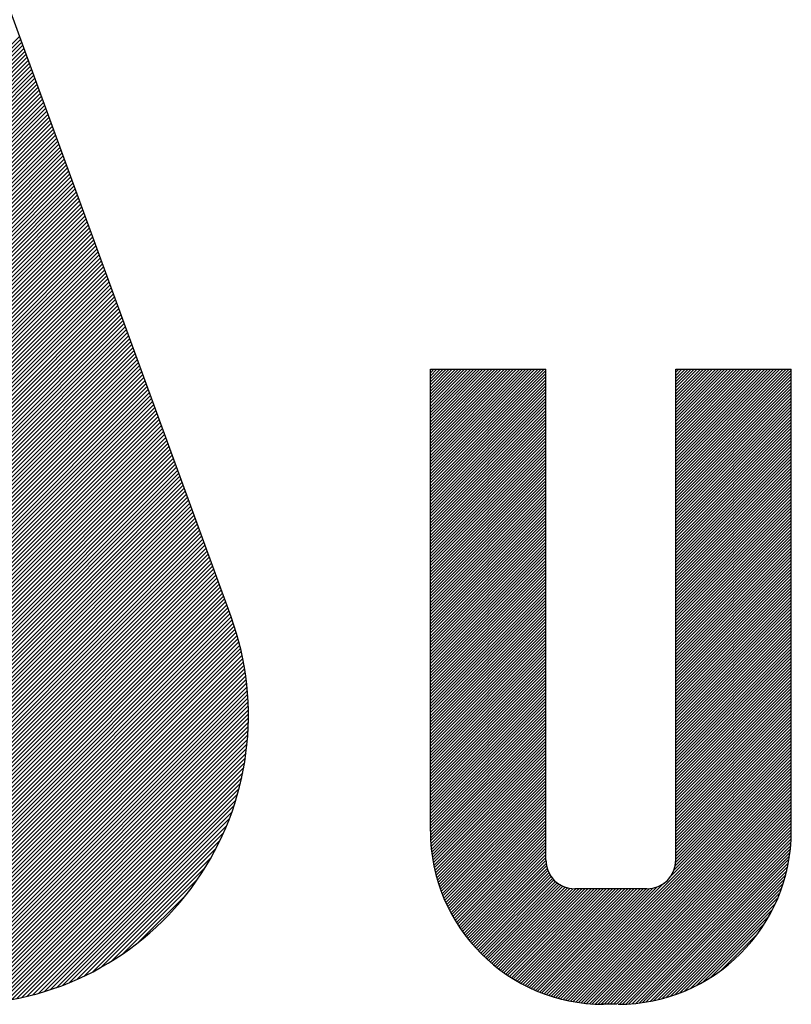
# Model space of a CAD drawing. Header units: millimetres. Extents: x 0 to 1733, y 0 to 1188.
# Tile 95 of 157: x 180 to 201, y 1010 to 1037. Entities that reach past the tile are written whole.
import ezdxf

# ---------------------------------------------------------------- set-up
doc = ezdxf.new("R2010")
doc.units = ezdxf.units.MM
doc.header["$LTSCALE"] = 0.727559
doc.layers.add('NoLayerName_001', color=7, linetype='Continuous')

# ---------------------------------------------------------------- blocks, each defined once
blk = doc.blocks.new('*X32')
at = {"color": 7, "linetype": 'Continuous', "lineweight": 25}
for p, q in [((0, 1.2894), (0.7728, 2.0623)), ((0, 1.3102), (0.752, 2.0623)), ((0, 1.331), (0.7312, 2.0623)), ((0, 1.3518), (0.7104, 2.0623)), ((0, 1.3726), (0.6896, 2.0623)), ((0, 1.3934), (0.6688, 2.0623)), ((0, 1.4142), (0.648, 2.0623)), ((0, 1.435), (0.6273, 2.0623)), ((0, 1.4558), (0.6065, 2.0623)), ((0, 1.4766), (0.5857, 2.0623)), ((0, 1.4974), (0.5649, 2.0623)), ((0, 1.5182), (0.5441, 2.0623)), ((0, 1.539), (0.5233, 2.0623)), ((0, 1.5598), (0.5025, 2.0623)), ((0, 1.5806), (0.4817, 2.0623)), ((0, 1.6014), (0.4609, 2.0623)), ((0, 1.6222), (0.4401, 2.0623)), ((0, 1.643), (0.4193, 2.0623)), ((0, 1.6638), (0.3985, 2.0623)), ((0, 1.6846), (0.3777, 2.0623)), ((0, 1.7054), (0.3569, 2.0623)), ((0, 1.7262), (0.3361, 2.0623)), ((0, 1.747), (0.3153, 2.0623)), ((0, 1.7678), (0.2945, 2.0623)), ((0, 1.7886), (0.2737, 2.0623)), ((0, 1.8094), (0.2529, 2.0623)), ((0, 1.8302), (0.2321, 2.0623)), ((0, 1.851), (0.2113, 2.0623)), ((0, 1.8718), (0.1905, 2.0623)), ((0, 1.8926), (0.1697, 2.0623)), ((0, 1.9133), (0.1489, 2.0623)), ((0, 1.9341), (0.1281, 2.0623)), ((0, 1.9549), (0.1073, 2.0623)), ((0, 1.9757), (0.0865, 2.0623)), ((0, 1.9965), (0.0657, 2.0623)), ((0, 2.0173), (0.0449, 2.0623)), ((0, 2.0381), (0.0241, 2.0623)), ((0, 2.0589), (0.0033, 2.0623)), ((0, 1.2686), (0.7843, 2.0529)), ((0, 1.2478), (0.7843, 2.0321)), ((0, 1.227), (0.7843, 2.0114)), ((1.6667, 1.6459), (2.0831, 2.0623)), ((1.6667, 1.6667), (2.0623, 2.0623)), ((1.6667, 1.6875), (2.0415, 2.0623)), ((1.6667, 1.7083), (2.0207, 2.0623)), ((1.6667, 1.7291), (1.9999, 2.0623)), ((1.6667, 1.7499), (1.9791, 2.0623)), ((1.6667, 1.7707), (1.9583, 2.0623)), ((1.6667, 1.7915), (1.9375, 2.0623)), ((1.6667, 1.8122), (1.9167, 2.0623)), ((1.6667, 1.833), (1.8959, 2.0623)), ((1.6667, 1.8538), (1.8751, 2.0623)), ((1.6667, 1.8746), (1.8543, 2.0623)), ((1.6667, 1.8954), (1.8335, 2.0623)), ((1.6667, 1.9162), (1.8127, 2.0623)), ((1.6667, 1.937), (1.7919, 2.0623)), ((1.6667, 1.9578), (1.7711, 2.0623)), ((1.6667, 1.9786), (1.7503, 2.0623)), ((1.6667, 1.9994), (1.7295, 2.0623)), ((1.6667, 2.0202), (1.7087, 2.0623)), ((1.6667, 2.041), (1.6879, 2.0623)), ((1.6667, 2.0618), (1.6671, 2.0623)), ((0, 1.2062), (0.7843, 1.9906)), ((0, 1.1854), (0.7843, 1.9698)), ((0, 1.1646), (0.7843, 1.949)), ((0, 1.1438), (0.7843, 1.9282)), ((0, 1.1231), (0.7843, 1.9074)), ((0, 1.1023), (0.7843, 1.8866)), ((0, 1.0815), (0.7843, 1.8658)), ((0, 1.0607), (0.7843, 1.845)), ((0, 1.0399), (0.7843, 1.8242)), ((0, 1.0191), (0.7843, 1.8034)), ((0, 0.9983), (0.7843, 1.7826)), ((0, 0.9775), (0.7843, 1.7618)), ((0, 0.9567), (0.7843, 1.741)), ((0, 0.9359), (0.7843, 1.7202)), ((0, 0.9151), (0.7843, 1.6994)), ((0, 0.8943), (0.7843, 1.6786)), ((0, 0.8735), (0.7843, 1.6578)), ((0, 0.8527), (0.7843, 1.637)), ((0, 0.8319), (0.7843, 1.6162)), ((0, 0.8111), (0.7843, 1.5954)), ((0, 0.7903), (0.7843, 1.5746)), ((0, 0.7695), (0.7843, 1.5538)), ((0, 0.7487), (0.7843, 1.533)), ((0, 0.7279), (0.7843, 1.5122)), ((0, 0.7071), (0.7843, 1.4914)), ((0, 0.6863), (0.7843, 1.4706)), ((0, 0.6655), (0.7843, 1.4498)), ((0, 0.6447), (0.7843, 1.429)), ((0, 0.6239), (0.7843, 1.4082)), ((0, 0.6031), (0.7843, 1.3874)), ((0, 0.5823), (0.7843, 1.3666)), ((0, 0.5615), (0.7843, 1.3458)), ((0, 0.5407), (0.7843, 1.325)), ((0, 0.5199), (0.7843, 1.3042)), ((0, 0.4991), (0.7843, 1.2834)), ((0, 0.4783), (0.7843, 1.2627)), ((0, 0.4575), (0.7843, 1.2419)), ((0, 0.4367), (0.7843, 1.2211)), ((0, 0.4159), (0.7843, 1.2003)), ((0, 0.3951), (0.7843, 1.1795)), ((0, 0.3744), (0.7843, 1.1587)), ((0, 0.3536), (0.7843, 1.1379)), ((0, 0.3328), (0.7843, 1.1171)), ((0, 0.312), (0.7843, 1.0963)), ((0, 0.2912), (0.7843, 1.0755)), ((0, 0.2704), (0.7843, 1.0547)), ((0, 0.2496), (0.7843, 1.0339)), ((0, 0.2288), (0.7843, 1.0131)), ((0, 0.208), (0.7843, 0.9923)), ((0, 0.1872), (0.7843, 0.9715)), ((0, 0.1664), (0.7843, 0.9507)), ((0, 0.1456), (0.7843, 0.9299)), ((0, 0.1248), (0.7843, 0.9091)), ((0, 0.104), (0.7843, 0.8883)), ((0, 0.0832), (0.7843, 0.8675)), ((0, 0.0624), (0.7843, 0.8467)), ((0, 0.0416), (0.7843, 0.8259)), ((0, 0.0208), (0.7843, 0.8051)), ((0, 0), (0.7843, 0.7843))]:
    blk.add_line(p, q, dxfattribs=at)
blk = doc.blocks.new('*X33')
at = {"color": 7, "linetype": 'Continuous', "lineweight": 25}
for p, q in [((1.6667, 2.9078), (2.4366, 3.6777)), ((1.6667, 2.9286), (2.4158, 3.6777)), ((1.6667, 2.9494), (2.395, 3.6777)), ((1.6667, 2.9702), (2.3742, 3.6777)), ((1.6667, 2.991), (2.3534, 3.6777)), ((1.6667, 3.0118), (2.3326, 3.6777)), ((1.6667, 3.0326), (2.3118, 3.6777)), ((1.6667, 3.0534), (2.291, 3.6777)), ((1.6667, 3.0742), (2.2702, 3.6777)), ((1.6667, 3.095), (2.2494, 3.6777)), ((1.6667, 3.1158), (2.2286, 3.6777)), ((1.6667, 3.1366), (2.2078, 3.6777)), ((1.6667, 3.1574), (2.187, 3.6777)), ((1.6667, 3.1782), (2.1662, 3.6777)), ((1.6667, 3.1989), (2.1455, 3.6777)), ((1.6667, 3.2197), (2.1247, 3.6777)), ((1.6667, 3.2405), (2.1039, 3.6777)), ((1.6667, 2.887), (2.451, 3.6713)), ((1.6667, 2.8662), (2.451, 3.6505)), ((1.6667, 2.8454), (2.451, 3.6297)), ((1.6667, 2.8246), (2.451, 3.6089)), ((1.6667, 2.8038), (2.451, 3.5881)), ((1.6667, 2.783), (2.451, 3.5673)), ((1.6667, 2.7622), (2.451, 3.5465)), ((1.6667, 2.7414), (2.451, 3.5257)), ((1.6667, 2.7206), (2.451, 3.5049)), ((1.6667, 2.6998), (2.451, 3.4841)), ((1.6667, 2.679), (2.451, 3.4633)), ((1.6667, 2.6582), (2.451, 3.4425)), ((1.6667, 2.6374), (2.451, 3.4217)), ((1.6667, 2.6166), (2.451, 3.4009)), ((1.6667, 2.5958), (2.451, 3.3801)), ((1.6667, 2.575), (2.451, 3.3593)), ((1.6667, 2.5542), (2.451, 3.3385)), ((1.6667, 2.5334), (2.451, 3.3177)), ((1.6667, 2.5126), (2.451, 3.297)), ((1.6667, 2.4918), (2.451, 3.2762)), ((1.6667, 2.471), (2.451, 3.2554)), ((1.6667, 2.4502), (2.451, 3.2346)), ((1.6667, 2.4294), (2.451, 3.2138)), ((1.6667, 2.4087), (2.451, 3.193)), ((1.6667, 2.3879), (2.451, 3.1722)), ((1.6667, 2.3671), (2.451, 3.1514)), ((1.6667, 2.3463), (2.451, 3.1306)), ((1.6667, 2.3255), (2.451, 3.1098)), ((1.6667, 2.3047), (2.451, 3.089)), ((1.6667, 2.2839), (2.451, 3.0682)), ((1.6667, 2.2631), (2.451, 3.0474)), ((1.6667, 2.2423), (2.451, 3.0266)), ((1.6667, 2.2215), (2.451, 3.0058)), ((1.6667, 2.2007), (2.451, 2.985)), ((1.6667, 2.1799), (2.451, 2.9642)), ((1.6667, 2.1591), (2.451, 2.9434)), ((1.6667, 2.1383), (2.451, 2.9226)), ((1.6667, 2.1175), (2.451, 2.9018)), ((1.6667, 2.0967), (2.451, 2.881)), ((1.6667, 2.0759), (2.451, 2.8602)), ((1.6667, 2.0551), (2.451, 2.8394)), ((1.6667, 2.0343), (2.451, 2.8186)), ((1.6667, 2.0135), (2.451, 2.7978)), ((1.6667, 1.9927), (2.451, 2.777)), ((1.6667, 1.9719), (2.451, 2.7562)), ((1.6667, 1.9511), (2.451, 2.7354)), ((1.6667, 1.9303), (2.451, 2.7146)), ((1.6667, 1.9095), (2.451, 2.6938)), ((1.6667, 1.8887), (2.451, 2.673)), ((1.6667, 1.8679), (2.451, 2.6522)), ((1.6667, 1.8471), (2.451, 2.6314)), ((1.6667, 1.8263), (2.451, 2.6106)), ((1.6667, 1.8055), (2.451, 2.5898)), ((1.6667, 1.7847), (2.451, 2.569)), ((1.6667, 1.7639), (2.451, 2.5483)), ((1.6667, 1.7431), (2.451, 2.5275)), ((1.6667, 1.7223), (2.451, 2.5067)), ((1.6667, 1.7015), (2.451, 2.4859)), ((1.6667, 1.6807), (2.451, 2.4651)), ((1.6667, 1.66), (2.451, 2.4443)), ((1.6667, 1.6392), (2.451, 2.4235)), ((0, 1.5947), (0.7843, 2.379)), ((0, 1.5739), (0.7843, 2.3582)), ((1.6667, 1.6184), (2.451, 2.4027)), ((1.6667, 1.5976), (2.451, 2.3819)), ((1.6667, 1.5768), (2.451, 2.3611)), ((0, 1.5531), (0.7843, 2.3374)), ((0, 1.5323), (0.7843, 2.3166)), ((0, 1.5115), (0.7843, 2.2958)), ((0, 1.4907), (0.7843, 2.275)), ((1.6667, 1.556), (2.451, 2.3403)), ((1.6667, 1.5352), (2.451, 2.3195)), ((1.6667, 1.5144), (2.451, 2.2987)), ((0, 1.4699), (0.7843, 2.2542)), ((0, 1.4491), (0.7843, 2.2334)), ((0, 1.4283), (0.7843, 2.2126)), ((0, 1.4075), (0.7843, 2.1918)), ((0, 1.3867), (0.7843, 2.171)), ((0, 1.3659), (0.7843, 2.1502)), ((0, 1.3451), (0.7843, 2.1294)), ((0, 1.3243), (0.7843, 2.1086)), ((0, 1.3035), (0.7843, 2.0878)), ((0, 1.2827), (0.7843, 2.067)), ((0, 1.2619), (0.7843, 2.0462)), ((0, 1.2411), (0.7843, 2.0254)), ((0, 1.2203), (0.7843, 2.0046)), ((0, 1.1995), (0.7843, 1.9838)), ((0, 1.1787), (0.7843, 1.963)), ((0, 1.1579), (0.7843, 1.9422)), ((0, 1.1371), (0.7843, 1.9214)), ((0, 1.1163), (0.7843, 1.9007)), ((0, 1.0955), (0.7843, 1.8799)), ((0, 1.0747), (0.7843, 1.8591)), ((0, 1.0539), (0.7843, 1.8383)), ((0, 1.0331), (0.7843, 1.8175)), ((0, 1.0124), (0.7843, 1.7967)), ((0, 0.9916), (0.7843, 1.7759)), ((0, 0.9708), (0.7843, 1.7551)), ((0, 0.95), (0.7843, 1.7343)), ((0, 0.9292), (0.7843, 1.7135)), ((0, 0.9084), (0.7843, 1.6927)), ((0, 0.8876), (0.7843, 1.6719)), ((0, 0.8668), (0.7843, 1.6511)), ((0, 0.846), (0.7843, 1.6303)), ((0, 0.8252), (0.7843, 1.6095)), ((0, 0.8044), (0.7843, 1.5887)), ((0, 0.7836), (0.7843, 1.5679)), ((0, 0.7628), (0.7843, 1.5471)), ((0, 0.742), (0.7843, 1.5263)), ((0, 0.7212), (0.7843, 1.5055)), ((0, 0.7004), (0.7843, 1.4847)), ((0, 0.6796), (0.7843, 1.4639)), ((0, 0.6588), (0.7843, 1.4431)), ((0, 0.638), (0.7843, 1.4223)), ((0, 0.6172), (0.7843, 1.4015)), ((0, 0.5964), (0.7843, 1.3807)), ((0, 0.5756), (0.7843, 1.3599)), ((0, 0.5548), (0.7843, 1.3391)), ((0, 0.534), (0.7843, 1.3183)), ((0.0003, 0.5135), (0.7843, 1.2975)), ((0.0009, 0.4934), (0.7843, 1.2767)), ((0.0019, 0.4735), (0.7843, 1.2559)), ((0.0032, 0.454), (0.7843, 1.2351)), ((0.0048, 0.4348), (0.7843, 1.2143)), ((0.0066, 0.4158), (0.7843, 1.1935)), ((0.0088, 0.3972), (0.7843, 1.1727)), ((0.0112, 0.3788), (0.7843, 1.1519)), ((0.0138, 0.3607), (0.7843, 1.1312)), ((0.0167, 0.3428), (0.7843, 1.1104)), ((0.0199, 0.3251), (0.7843, 1.0896)), ((0.0233, 0.3077), (0.7843, 1.0688)), ((0.0269, 0.2905), (0.7843, 1.048)), ((0.0307, 0.2735), (0.7843, 1.0272)), ((0.0347, 0.2568), (0.7843, 1.0064)), ((0.039, 0.2402), (0.7843, 0.9856)), ((0.0434, 0.2239), (0.7843, 0.9648)), ((0.048, 0.2077), (0.7843, 0.944)), ((0.0529, 0.1917), (0.7843, 0.9232)), ((0.0579, 0.176), (0.7843, 0.9024)), ((0.0631, 0.1604), (0.7843, 0.8816)), ((0.0685, 0.145), (0.7843, 0.8608)), ((0.074, 0.1297), (0.7843, 0.84)), ((0.0798, 0.1146), (0.7843, 0.8192)), ((0.0857, 0.0998), (0.7843, 0.7984)), ((0.0917, 0.085), (0.7843, 0.7776)), ((0.098, 0.0705), (0.7843, 0.7568)), ((0.1044, 0.0561), (0.7843, 0.736)), ((0.1109, 0.0418), (0.7843, 0.7152)), ((0.1176, 0.0277), (0.7843, 0.6944)), ((0.1245, 0.0138), (0.7843, 0.6736)), ((0.1315, 0), (0.7843, 0.6528))]:
    blk.add_line(p, q, dxfattribs=at)
blk = doc.blocks.new('*X34')
at = {"color": 7, "linetype": 'Continuous', "lineweight": 25}
for p, q in [((1.528, 2.1296), (2.3123, 2.9139)), ((1.528, 2.1088), (2.3123, 2.8931)), ((1.528, 2.088), (2.3123, 2.8723)), ((1.528, 2.0672), (2.3123, 2.8515)), ((1.528, 2.0464), (2.3123, 2.8307)), ((1.528, 2.0256), (2.3123, 2.8099)), ((1.528, 2.0048), (2.3123, 2.7891)), ((1.528, 1.984), (2.3123, 2.7683)), ((1.528, 1.9632), (2.3123, 2.7475)), ((1.528, 1.9424), (2.3123, 2.7267)), ((1.528, 1.9216), (2.3123, 2.7059)), ((1.528, 1.9008), (2.3123, 2.6851)), ((1.528, 1.88), (2.3123, 2.6643)), ((1.528, 1.8592), (2.3123, 2.6435)), ((1.528, 1.8384), (2.3123, 2.6227)), ((1.528, 1.8176), (2.3123, 2.6019)), ((1.528, 1.7968), (2.3123, 2.5811)), ((1.528, 1.776), (2.3123, 2.5603)), ((1.528, 1.7552), (2.3123, 2.5395)), ((1.528, 1.7344), (2.3123, 2.5187)), ((1.528, 1.7136), (2.3123, 2.4979)), ((1.528, 1.6928), (2.3123, 2.4771)), ((1.528, 1.672), (2.3123, 2.4563)), ((1.528, 1.6512), (2.3123, 2.4355)), ((1.528, 1.6304), (2.3123, 2.4147)), ((1.528, 1.6096), (2.3123, 2.3939)), ((1.528, 1.5888), (2.3123, 2.3732)), ((1.528, 1.568), (2.3123, 2.3524)), ((1.528, 1.5472), (2.3123, 2.3316)), ((1.528, 1.5264), (2.3123, 2.3108)), ((1.528, 1.5056), (2.3123, 2.29)), ((1.528, 1.4849), (2.3123, 2.2692)), ((1.528, 1.4641), (2.3123, 2.2484)), ((1.528, 1.4433), (2.3123, 2.2276)), ((1.528, 1.4225), (2.3123, 2.2068)), ((1.528, 1.4017), (2.3123, 2.186)), ((1.528, 1.3809), (2.3123, 2.1652)), ((1.528, 1.3601), (2.3123, 2.1444)), ((1.528, 1.3393), (2.3123, 2.1236)), ((1.528, 1.3185), (2.3123, 2.1028)), ((1.528, 1.2977), (2.3123, 2.082)), ((1.528, 1.2769), (2.3123, 2.0612)), ((1.528, 1.2561), (2.3123, 2.0404)), ((1.528, 1.2353), (2.3123, 2.0196)), ((1.528, 1.2145), (2.3123, 1.9988)), ((1.528, 1.1937), (2.3123, 1.978)), ((1.528, 1.1729), (2.3123, 1.9572)), ((1.528, 1.1521), (2.3123, 1.9364)), ((1.528, 1.1313), (2.3123, 1.9156)), ((1.528, 1.1105), (2.3123, 1.8948)), ((1.528, 1.0897), (2.3123, 1.874)), ((1.528, 1.0689), (2.3123, 1.8532)), ((1.528, 1.0481), (2.3123, 1.8324)), ((1.528, 1.0273), (2.3123, 1.8116)), ((1.5273, 0.9643), (2.3123, 1.7492)), ((1.528, 1.0065), (2.3123, 1.7908)), ((1.528, 0.9857), (2.3123, 1.77)), ((1.4904, 0.8649), (2.3123, 1.6868)), ((1.5151, 0.9104), (2.3123, 1.7076)), ((1.5238, 0.9399), (2.3123, 1.7284)), ((0.6968, 0.0505), (2.3123, 1.666)), ((0.7128, 0.0458), (2.3123, 1.6452)), ((0.7291, 0.0412), (2.3123, 1.6244)), ((0.7455, 0.0369), (2.3123, 1.6037)), ((0.7622, 0.0327), (2.3123, 1.5829)), ((0.7791, 0.0288), (2.3123, 1.5621)), ((0.7961, 0.0251), (2.3123, 1.5413)), ((0.8134, 0.0216), (2.3123, 1.5205)), ((0.831, 0.0183), (2.3123, 1.4997)), ((0.8487, 0.0153), (2.3123, 1.4789)), ((0.8667, 0.0125), (2.3123, 1.4581)), ((0.885, 0.01), (2.3123, 1.4373)), ((0.9035, 0.0077), (2.3123, 1.4165)), ((0.9223, 0.0057), (2.3123, 1.3957)), ((0.9414, 0.004), (2.3123, 1.3749)), ((0.9608, 0.0025), (2.3123, 1.3541)), ((0.9804, 0.0014), (2.3123, 1.3333)), ((1.0004, 0.0006), (2.3123, 1.3125)), ((1.0207, 0.0001), (2.3123, 1.2917)), ((1.0414, 0), (2.3123, 1.2709)), ((0, 0.6224), (0.6457, 1.268)), ((0.0073, 0.6089), (0.6457, 1.2472)), ((0.0148, 0.5955), (0.6457, 1.2264)), ((0.0224, 0.5823), (0.6457, 1.2056)), ((1.0622, 0), (2.3123, 1.2501)), ((1.083, 0), (2.3123, 1.2293)), ((1.1038, 0), (2.3123, 1.2085)), ((0.0301, 0.5693), (0.6457, 1.1848)), ((0.038, 0.5564), (0.6457, 1.164)), ((0.046, 0.5436), (0.6457, 1.1432)), ((1.1246, 0), (2.3123, 1.1877)), ((1.1454, 0), (2.3123, 1.1669)), ((1.1666, 0.0004), (2.3119, 1.1457)), ((0.0542, 0.531), (0.6457, 1.1224)), ((0.0625, 0.5185), (0.6457, 1.1016)), ((0.071, 0.5062), (0.6457, 1.0808)), ((1.1882, 0.0012), (2.3112, 1.1242)), ((1.2101, 0.0023), (2.31, 1.1022)), ((1.2326, 0.004), (2.3083, 1.0797)), ((0.0796, 0.4939), (0.6457, 1.06)), ((0.0883, 0.4819), (0.6457, 1.0392)), ((0.0971, 0.4699), (0.6457, 1.0184)), ((1.2555, 0.0061), (2.3062, 1.0568)), ((1.2789, 0.0087), (2.3036, 1.0334)), ((1.3029, 0.0119), (2.3004, 1.0094)), ((0.1061, 0.4581), (0.6457, 0.9976)), ((0.1152, 0.4464), (0.6457, 0.9769)), ((0.1245, 0.4349), (0.647, 0.9574)), ((0.1339, 0.4235), (0.65, 0.9396)), ((1.3275, 0.0157), (2.2966, 0.9848)), ((1.3528, 0.0202), (2.2921, 0.9596)), ((0.1434, 0.4122), (0.6542, 0.923)), ((0.153, 0.4011), (0.6596, 0.9077)), ((0.1628, 0.39), (0.6661, 0.8933)), ((0.1727, 0.3791), (0.6734, 0.8798)), ((1.3787, 0.0253), (2.287, 0.9336)), ((1.4055, 0.0313), (2.281, 0.9068)), ((1.4332, 0.0382), (2.2741, 0.8792)), ((0.1828, 0.3684), (0.6816, 0.8672)), ((0.1929, 0.3578), (0.6906, 0.8554)), ((0.2032, 0.3473), (0.7004, 0.8444)), ((0.2137, 0.3369), (0.711, 0.8342)), ((0.2242, 0.3267), (0.7224, 0.8248)), ((0.2349, 0.3166), (0.7346, 0.8162)), ((0.2457, 0.3066), (0.7476, 0.8084)), ((0.6809, 0.0554), (1.4474, 0.8219)), ((1.4618, 0.0461), (2.2663, 0.8505)), ((1.4917, 0.0551), (2.2572, 0.8206)), ((0.2567, 0.2967), (0.7615, 0.8015)), ((0.2678, 0.287), (0.7763, 0.7955)), ((0.279, 0.2774), (0.7922, 0.7907)), ((0.2903, 0.268), (0.8094, 0.787)), ((0.3018, 0.2587), (0.828, 0.7848)), ((0.3134, 0.2495), (0.8483, 0.7843)), ((0.3252, 0.2404), (0.8691, 0.7843)), ((0.337, 0.2315), (0.8899, 0.7843)), ((0.349, 0.2227), (0.9107, 0.7843)), ((0.3612, 0.214), (0.9315, 0.7843)), ((0.3735, 0.2055), (0.9523, 0.7843)), ((0.3859, 0.1971), (0.973, 0.7843)), ((0.3984, 0.1889), (0.9938, 0.7843)), ((0.4111, 0.1808), (1.0146, 0.7843)), ((0.424, 0.1728), (1.0354, 0.7843)), ((0.4369, 0.165), (1.0562, 0.7843)), ((0.4501, 0.1573), (1.077, 0.7843)), ((0.4633, 0.1498), (1.0978, 0.7843)), ((0.4767, 0.1424), (1.1186, 0.7843)), ((0.4903, 0.1352), (1.1394, 0.7843)), ((0.504, 0.1281), (1.1602, 0.7843)), ((0.5178, 0.1211), (1.181, 0.7843)), ((0.5319, 0.1144), (1.2018, 0.7843)), ((0.546, 0.1077), (1.2226, 0.7843)), ((0.5603, 0.1012), (1.2434, 0.7843)), ((0.5748, 0.0949), (1.2642, 0.7843)), ((0.5895, 0.0888), (1.285, 0.7843)), ((0.6043, 0.0828), (1.3058, 0.7843)), ((0.6193, 0.077), (1.3266, 0.7843)), ((0.6344, 0.0713), (1.3481, 0.785)), ((0.6497, 0.0658), (1.3724, 0.7885)), ((0.6652, 0.0606), (1.4019, 0.7972)), ((1.5228, 0.0655), (2.2468, 0.7895)), ((1.5556, 0.0774), (2.2349, 0.7567)), ((1.5903, 0.0913), (2.221, 0.7221)), ((1.6273, 0.1076), (2.2047, 0.685)), ((1.6676, 0.127), (2.1853, 0.6447)), ((1.7122, 0.1509), (2.1615, 0.6001)), ((1.7637, 0.1815), (2.1308, 0.5486)), ((1.8284, 0.2254), (2.0869, 0.4839))]:
    blk.add_line(p, q, dxfattribs=at)
blk = doc.blocks.new('*X43')
at = {"color": 7, "linetype": 'Continuous', "lineweight": 25}
for p, q in [((3.6013, 4.4185), (5.7576, 6.5748)), ((3.6087, 4.3982), (5.765, 6.5545)), ((3.6161, 4.3778), (5.7724, 6.5342)), ((3.6235, 4.3575), (5.7798, 6.5138)), ((3.6309, 4.3372), (5.7872, 6.4935)), ((3.6383, 4.3168), (5.7946, 6.4732)), ((3.6457, 4.2965), (5.802, 6.4528)), ((3.6531, 4.2762), (5.8094, 6.4325)), ((3.6605, 4.2558), (5.8168, 6.4122)), ((3.6679, 4.2355), (5.8242, 6.3918)), ((3.6753, 4.2152), (5.8316, 6.3715)), ((3.6827, 4.1948), (5.839, 6.3512)), ((3.6901, 4.1745), (5.8464, 6.3309)), ((3.6975, 4.1542), (5.8538, 6.3105)), ((3.7049, 4.1339), (5.8612, 6.2902)), ((3.7123, 4.1135), (5.8686, 6.2699)), ((3.7197, 4.0932), (5.876, 6.2495)), ((3.7271, 4.0729), (5.8834, 6.2292)), ((3.7345, 4.0525), (5.8908, 6.2089)), ((3.7419, 4.0322), (5.8982, 6.1885)), ((3.7493, 4.0119), (5.9056, 6.1682)), ((3.7567, 3.9915), (5.913, 6.1479)), ((3.7641, 3.9712), (5.9204, 6.1276)), ((3.7715, 3.9509), (5.9278, 6.1072)), ((3.7789, 3.9306), (5.9352, 6.0869)), ((3.7863, 3.9102), (5.9426, 6.0666)), ((3.7937, 3.8899), (5.95, 6.0462)), ((3.8011, 3.8696), (5.9574, 6.0259)), ((3.8085, 3.8492), (5.9648, 6.0056)), ((3.8159, 3.8289), (5.9722, 5.9852)), ((3.8233, 3.8086), (5.9796, 5.9649)), ((3.8307, 3.7882), (5.987, 5.9446)), ((3.8381, 3.7679), (5.9944, 5.9243)), ((3.8455, 3.7476), (6.0018, 5.9039)), ((3.8529, 3.7273), (6.0092, 5.8836)), ((3.8603, 3.7069), (6.0166, 5.8633)), ((3.8677, 3.6866), (6.024, 5.8429)), ((3.8751, 3.6663), (6.0314, 5.8226)), ((3.8825, 3.6459), (6.0388, 5.8023)), ((3.8899, 3.6256), (6.0462, 5.7819)), ((3.8973, 3.6053), (6.0536, 5.7616)), ((3.9047, 3.5849), (6.061, 5.7413)), ((3.9121, 3.5646), (6.0684, 5.7209)), ((3.9195, 3.5443), (6.0758, 5.7006)), ((3.9269, 3.524), (6.0832, 5.6803)), ((3.9343, 3.5036), (6.0906, 5.66)), ((3.9417, 3.4833), (6.098, 5.6396)), ((3.9491, 3.463), (6.1054, 5.6193)), ((3.9565, 3.4426), (6.1128, 5.599)), ((3.9639, 3.4223), (6.1202, 5.5786)), ((3.9713, 3.402), (6.1276, 5.5583)), ((3.9787, 3.3816), (6.135, 5.538)), ((3.9861, 3.3613), (6.1424, 5.5176)), ((3.9935, 3.341), (6.1498, 5.4973)), ((4.0009, 3.3207), (6.1572, 5.477)), ((4.0083, 3.3003), (6.1646, 5.4567)), ((4.0157, 3.28), (6.172, 5.4363)), ((4.0231, 3.2597), (6.1794, 5.416)), ((4.0305, 3.2393), (6.1868, 5.3957)), ((4.0379, 3.219), (6.1942, 5.3753)), ((4.0453, 3.1987), (6.2016, 5.355)), ((4.0527, 3.1783), (6.209, 5.3347)), ((4.0601, 3.158), (6.2164, 5.3143)), ((4.0675, 3.1377), (6.2238, 5.294)), ((4.0749, 3.1174), (6.2312, 5.2737)), ((4.0823, 3.097), (6.2386, 5.2534)), ((4.0897, 3.0767), (6.246, 5.233)), ((4.0971, 3.0564), (6.2534, 5.2127)), ((4.1045, 3.036), (6.2608, 5.1924)), ((4.1119, 3.0157), (6.2682, 5.172)), ((4.1193, 2.9954), (6.2756, 5.1517)), ((4.1267, 2.975), (6.283, 5.1314)), ((4.1341, 2.9547), (6.2904, 5.111)), ((4.1415, 2.9344), (6.2978, 5.0907)), ((4.1489, 2.9141), (6.3052, 5.0704)), ((4.1563, 2.8937), (6.3126, 5.0501)), ((4.1637, 2.8734), (6.32, 5.0297)), ((4.1711, 2.8531), (6.3274, 5.0094)), ((4.1785, 2.8327), (6.3348, 4.9891)), ((4.1859, 2.8124), (6.3422, 4.9687)), ((1.4844, 0), (6.3718, 4.8874)), ((4.1933, 2.7921), (6.3496, 4.9484)), ((4.2007, 2.7717), (6.357, 4.9281)), ((4.2081, 2.7514), (6.3644, 4.9077)), ((0, 0.8449), (2.1563, 3.0013)), ((0.0074, 0.8246), (2.1637, 2.9809)), ((0.0148, 0.8043), (2.1711, 2.9606)), ((0.0222, 0.7839), (2.1785, 2.9403)), ((0.0296, 0.7636), (2.1859, 2.9199)), ((0.037, 0.7433), (2.1933, 2.8996)), ((0.0444, 0.7229), (2.2007, 2.8793)), ((0.0518, 0.7026), (2.2081, 2.8589)), ((0.0592, 0.6823), (2.2155, 2.8386)), ((0.0666, 0.6619), (2.2229, 2.8183)), ((0.074, 0.6416), (2.2303, 2.798)), ((0.0814, 0.6213), (2.2377, 2.7776)), ((0.0888, 0.601), (2.2451, 2.7573)), ((0.0962, 0.5806), (2.2607, 2.7451)), ((0.1036, 0.5603), (2.2884, 2.7451)), ((0.111, 0.54), (2.3161, 2.7451)), ((0.1184, 0.5196), (2.3439, 2.7451)), ((0.1258, 0.4993), (2.3716, 2.7451)), ((0.1332, 0.479), (2.3993, 2.7451)), ((0.1406, 0.4586), (2.427, 2.7451)), ((0.148, 0.4383), (2.4548, 2.7451)), ((0.1554, 0.418), (2.4825, 2.7451)), ((0.1628, 0.3977), (2.5102, 2.7451)), ((0.1702, 0.3773), (2.538, 2.7451)), ((0.1776, 0.357), (2.5657, 2.7451)), ((0.185, 0.3367), (2.5934, 2.7451)), ((0.1924, 0.3163), (2.6212, 2.7451)), ((0.1998, 0.296), (2.6489, 2.7451)), ((0.2072, 0.2757), (2.6766, 2.7451)), ((0.2146, 0.2553), (2.7043, 2.7451)), ((0.222, 0.235), (2.7321, 2.7451)), ((0.2294, 0.2147), (2.7598, 2.7451)), ((0.2368, 0.1944), (2.7875, 2.7451)), ((0.2442, 0.174), (2.8153, 2.7451)), ((0.2516, 0.1537), (2.843, 2.7451)), ((0.259, 0.1334), (2.8707, 2.7451)), ((0.2664, 0.113), (2.8984, 2.7451)), ((0.2738, 0.0927), (2.9262, 2.7451)), ((0.2812, 0.0724), (2.9539, 2.7451)), ((0.2886, 0.052), (2.9816, 2.7451)), ((0.296, 0.0317), (3.0094, 2.7451)), ((0.3034, 0.0114), (3.0371, 2.7451)), ((0.3197, 0), (3.0648, 2.7451)), ((0.3475, 0), (3.0926, 2.7451)), ((0.3752, 0), (3.1203, 2.7451)), ((0.4029, 0), (3.148, 2.7451)), ((0.4306, 0), (3.1757, 2.7451)), ((0.4584, 0), (3.2035, 2.7451)), ((0.4861, 0), (3.2312, 2.7451)), ((0.5138, 0), (3.2589, 2.7451)), ((0.5416, 0), (3.2867, 2.7451)), ((0.5693, 0), (3.3144, 2.7451)), ((0.597, 0), (3.3421, 2.7451)), ((0.6248, 0), (3.3699, 2.7451)), ((0.6525, 0), (3.3976, 2.7451)), ((0.6802, 0), (3.4253, 2.7451)), ((0.7079, 0), (3.453, 2.7451)), ((0.7357, 0), (3.4808, 2.7451)), ((0.7634, 0), (3.5085, 2.7451)), ((0.7911, 0), (3.5362, 2.7451)), ((0.8189, 0), (3.564, 2.7451)), ((0.8466, 0), (3.5917, 2.7451)), ((0.8743, 0), (3.6194, 2.7451)), ((0.9021, 0), (3.6471, 2.7451)), ((0.9298, 0), (3.6749, 2.7451)), ((0.9575, 0), (3.7026, 2.7451)), ((0.9852, 0), (3.7303, 2.7451)), ((1.013, 0), (3.7581, 2.7451)), ((1.0407, 0), (3.7858, 2.7451)), ((1.0684, 0), (3.8135, 2.7451)), ((1.0962, 0), (3.8413, 2.7451)), ((1.1239, 0), (3.869, 2.7451)), ((1.1516, 0), (3.8967, 2.7451)), ((1.1793, 0), (3.9244, 2.7451)), ((1.2071, 0), (3.9522, 2.7451)), ((1.2348, 0), (3.9799, 2.7451)), ((1.2625, 0), (4.0076, 2.7451)), ((1.2903, 0), (4.0354, 2.7451)), ((1.318, 0), (4.0631, 2.7451)), ((1.3457, 0), (4.0908, 2.7451)), ((1.3735, 0), (4.1186, 2.7451)), ((1.4012, 0), (4.1463, 2.7451)), ((1.4289, 0), (4.174, 2.7451)), ((1.4566, 0), (4.2017, 2.7451))]:
    blk.add_line(p, q, dxfattribs=at)
blk = doc.blocks.new('*X44')
at = {"color": 7, "linetype": 'Continuous', "lineweight": 25}
for p, q in [((0, 0), (4.8671, 4.8671)), ((0.0277, 0), (4.8745, 4.8468)), ((0.0555, 0), (4.8819, 4.8264)), ((0.0832, 0), (4.8893, 4.8061)), ((0.1109, 0), (4.8967, 4.7858)), ((0.1386, 0), (4.9041, 4.7654)), ((0.1664, 0), (4.9115, 4.7451)), ((0.1941, 0), (4.9189, 4.7248)), ((0.2218, 0), (4.9263, 4.7044)), ((0.2496, 0), (4.9337, 4.6841)), ((0.2773, 0), (4.9411, 4.6638)), ((0.305, 0), (4.9485, 4.6435)), ((0.3328, 0), (4.9559, 4.6231)), ((0.3605, 0), (4.9633, 4.6028)), ((0.3882, 0), (4.9707, 4.5825)), ((0.4159, 0), (4.9781, 4.5621)), ((0.4437, 0), (4.9855, 4.5418)), ((0.4714, 0), (4.9929, 4.5215)), ((0.4991, 0), (5.0003, 4.5011)), ((0.5269, 0), (5.0077, 4.4808)), ((0.5546, 0), (5.0151, 4.4605)), ((0.5823, 0), (5.0225, 4.4402)), ((0.6101, 0), (5.0299, 4.4198)), ((0.6378, 0), (5.0373, 4.3995)), ((0.6655, 0), (5.0447, 4.3792)), ((0.6932, 0), (5.0521, 4.3588)), ((0.721, 0), (5.0595, 4.3385)), ((0.7487, 0), (5.0669, 4.3182)), ((0.7764, 0), (5.0743, 4.2978)), ((0.8042, 0), (5.0817, 4.2775)), ((0.8319, 0), (5.0891, 4.2572)), ((0.8596, 0), (5.0965, 4.2369)), ((0.8873, 0), (5.1039, 4.2165)), ((0.9151, 0), (5.1113, 4.1962)), ((0.9428, 0), (5.1187, 4.1759)), ((0.9705, 0), (5.1261, 4.1555)), ((0.9983, 0), (5.1335, 4.1352)), ((1.026, 0), (5.1409, 4.1149)), ((1.0537, 0), (5.1483, 4.0945)), ((1.0815, 0), (5.1557, 4.0742)), ((1.1092, 0), (5.1631, 4.0539)), ((1.1369, 0), (5.1705, 4.0336)), ((1.1646, 0), (5.1779, 4.0132)), ((1.1924, 0), (5.1853, 3.9929)), ((1.2201, 0), (5.1927, 3.9726)), ((1.2478, 0), (5.2001, 3.9522)), ((1.2756, 0), (5.2075, 3.9319)), ((1.3033, 0), (5.2149, 3.9116)), ((1.331, 0), (5.2223, 3.8912)), ((1.3588, 0), (5.2297, 3.8709)), ((1.3865, 0), (5.2371, 3.8506)), ((1.4142, 0), (5.2445, 3.8302)), ((1.4419, 0), (5.2519, 3.8099)), ((1.4697, 0), (5.2593, 3.7896)), ((1.4974, 0), (5.2667, 3.7693)), ((1.5251, 0), (5.2741, 3.7489)), ((1.5529, 0), (5.2815, 3.7286)), ((1.5806, 0), (5.2889, 3.7083)), ((1.6083, 0), (5.2963, 3.6879)), ((1.6361, 0), (5.3037, 3.6676)), ((1.6638, 0), (5.3111, 3.6473)), ((1.6915, 0), (5.3185, 3.6269)), ((1.7192, 0), (5.3259, 3.6066)), ((1.747, 0), (5.3333, 3.5863)), ((1.7747, 0), (5.3407, 3.566)), ((1.8024, 0), (5.3481, 3.5456)), ((1.8302, 0), (5.3555, 3.5253)), ((1.8579, 0), (5.3629, 3.505)), ((1.8856, 0), (5.3703, 3.4846)), ((1.9133, 0), (5.3777, 3.4643)), ((1.9411, 0), (5.3851, 3.444)), ((1.9688, 0), (5.3925, 3.4236)), ((1.9965, 0), (5.3999, 3.4033)), ((2.0243, 0), (5.4073, 3.383)), ((2.052, 0), (5.4147, 3.3627)), ((2.0797, 0), (5.4221, 3.3423)), ((2.1075, 0), (5.4295, 3.322)), ((2.1352, 0), (5.4369, 3.3017)), ((2.1629, 0), (5.4443, 3.2813)), ((2.1906, 0), (5.4516, 3.261)), ((2.2184, 0), (5.459, 3.2407)), ((2.2461, 0), (5.4664, 3.2203)), ((2.2738, 0), (5.4738, 3.2)), ((2.3016, 0), (5.4812, 3.1797)), ((2.3293, 0), (5.4886, 3.1594)), ((2.357, 0), (5.496, 3.139)), ((2.3848, 0), (5.5034, 3.1187)), ((2.4125, 0), (5.5108, 3.0984)), ((2.4402, 0), (5.5182, 3.078)), ((2.4679, 0), (5.5256, 3.0577)), ((2.4957, 0), (5.533, 3.0374)), ((2.5234, 0), (5.5404, 3.017)), ((2.5511, 0), (5.5478, 2.9967)), ((2.5789, 0), (5.5552, 2.9764)), ((2.6066, 0), (5.5626, 2.9561)), ((2.6343, 0), (5.57, 2.9357)), ((2.662, 0), (5.5774, 2.9154)), ((2.6898, 0), (5.5848, 2.8951)), ((2.7175, 0), (5.5922, 2.8747)), ((2.7452, 0), (5.5996, 2.8544)), ((2.773, 0), (5.607, 2.8341)), ((2.8007, 0), (5.6144, 2.8137)), ((2.8284, 0), (5.6218, 2.7934)), ((2.8562, 0), (5.6292, 2.7731)), ((2.8839, 0), (5.6366, 2.7528)), ((2.9116, 0), (5.644, 2.7324)), ((2.9393, 0), (5.6514, 2.7121)), ((2.9671, 0), (5.6588, 2.6918)), ((2.9948, 0), (5.6662, 2.6714)), ((3.0225, 0), (5.6736, 2.6511)), ((3.0503, 0), (5.681, 2.6308)), ((3.078, 0), (5.6883, 2.6103)), ((3.1057, 0), (5.6954, 2.5897)), ((3.1335, 0), (5.7024, 2.5689)), ((3.1612, 0), (5.7091, 2.5479)), ((3.1889, 0), (5.7156, 2.5267)), ((3.2166, 0), (5.7219, 2.5053)), ((3.2444, 0), (5.728, 2.4837)), ((3.2721, 0), (5.734, 2.4618)), ((3.2998, 0), (5.7396, 2.4398)), ((3.3276, 0), (5.7451, 2.4175)), ((3.3553, 0), (5.7504, 2.3951)), ((3.383, 0), (5.7554, 2.3724)), ((3.4108, 0), (5.7602, 2.3494)), ((3.4385, 0), (5.7647, 2.3262)), ((3.4662, 0), (5.769, 2.3028)), ((3.4939, 0), (5.773, 2.2791)), ((3.5217, 0), (5.7768, 2.2552)), ((3.5494, 0), (5.7804, 2.231)), ((3.5771, 0), (5.7836, 2.2065)), ((3.6049, 0), (5.7866, 2.1817)), ((3.6326, 0), (5.7892, 2.1567)), ((3.6603, 0), (5.7916, 2.1313)), ((3.688, 0), (5.7937, 2.1056)), ((3.7158, 0), (5.7954, 2.0797)), ((3.7435, 0), (5.7969, 2.0534)), ((3.7712, 0), (5.7979, 2.0267)), ((3.799, 0), (5.7987, 1.9997)), ((3.8267, 0), (5.799, 1.9723)), ((3.8545, 0.0001), (5.799, 1.9446)), ((3.8827, 0.0005), (5.7986, 1.9164)), ((3.9112, 0.0014), (5.7977, 1.8878)), ((3.9403, 0.0027), (5.7964, 1.8588)), ((3.9698, 0.0044), (5.7946, 1.8293)), ((3.9997, 0.0067), (5.7924, 1.7993)), ((4.0302, 0.0094), (5.7896, 1.7688)), ((4.0613, 0.0127), (5.7863, 1.7378)), ((4.0929, 0.0166), (5.7825, 1.7062)), ((4.1251, 0.0211), (5.778, 1.674)), ((4.158, 0.0262), (5.7728, 1.6411)), ((4.1915, 0.0321), (5.767, 1.6075)), ((4.2259, 0.0387), (5.7604, 1.5732)), ((4.261, 0.0461), (5.7529, 1.538)), ((4.2971, 0.0544), (5.7446, 1.502)), ((4.3341, 0.0637), (5.7353, 1.465)), ((4.3722, 0.0741), (5.725, 1.4269)), ((4.4115, 0.0857), (5.7134, 1.3876)), ((4.4521, 0.0986), (5.7005, 1.3469)), ((4.4943, 0.113), (5.6861, 1.3048)), ((4.5382, 0.1292), (5.6699, 1.2609)), ((4.5842, 0.1474), (5.6516, 1.2149)), ((4.6326, 0.1681), (5.631, 1.1665)), ((4.684, 0.1917), (5.6073, 1.1151)), ((4.7391, 0.2192), (5.5798, 1.0599)), ((4.7994, 0.2517), (5.5474, 0.9997)), ((4.8668, 0.2914), (5.5076, 0.9322)), ((4.946, 0.3429), (5.4562, 0.853)), ((5.0504, 0.4196), (5.3795, 0.7486))]:
    blk.add_line(p, q, dxfattribs=at)
blk = doc.blocks.new('JZB_0003')
at = {"layer": 'NoLayerName_001', "color": 7, "linetype": 'Continuous', "lineweight": 25}
for p, q in [((18.5594, 2.6314), (15.8774, 10)), ((19.9129, 4.3137), (20.6972, 4.3137)), ((19.9129, 1.1765), (19.9129, 4.3137)), ((20.6972, 0.9804), (20.6972, 4.3137)), ((21.5796, 4.3137), (22.3639, 4.3137)), ((21.5796, 0.9804), (21.5796, 4.3137)), ((22.3639, 1.1765), (22.3639, 4.3137)), ((21.3835, 0.7843), (20.8933, 0.7843)), ((21.1763, 0.0001), (21.0782, 0.0001))]:
    blk.add_line(p, q, dxfattribs=at)
for centre, radius, start, end in [((16.7168, 1.9608), 1.9608, 270, 20), ((21.0894, 1.1765), 1.1765, 180, 270), ((21.1874, 1.1765), 1.1765, 270, 0), ((20.8933, 0.9804), 0.1961, 180, 270), ((21.3835, 0.9804), 0.1961, 270, 0)]:
    blk.add_arc(centre, radius, start, end, dxfattribs=at)
for name, p in [('*X43', (11.3665, 0)), ('*X44', (12.8786, 0)), ('*X32', (19.9129, 2.2515)), ('*X33', (19.9129, 0.636)), ('*X34', (20.0516, 0))]:
    blk.add_blockref(name, p)

msp = doc.modelspace()

# ---------------------------------------------------------------- block references
at = {"layer": 'NoLayerName_001', "xscale": 4, "yscale": 4, "zscale": 4}
msp.add_blockref('JZB_0003', (111.90628815, 1010), dxfattribs=at)

doc.saveas('drawing.dxf')
